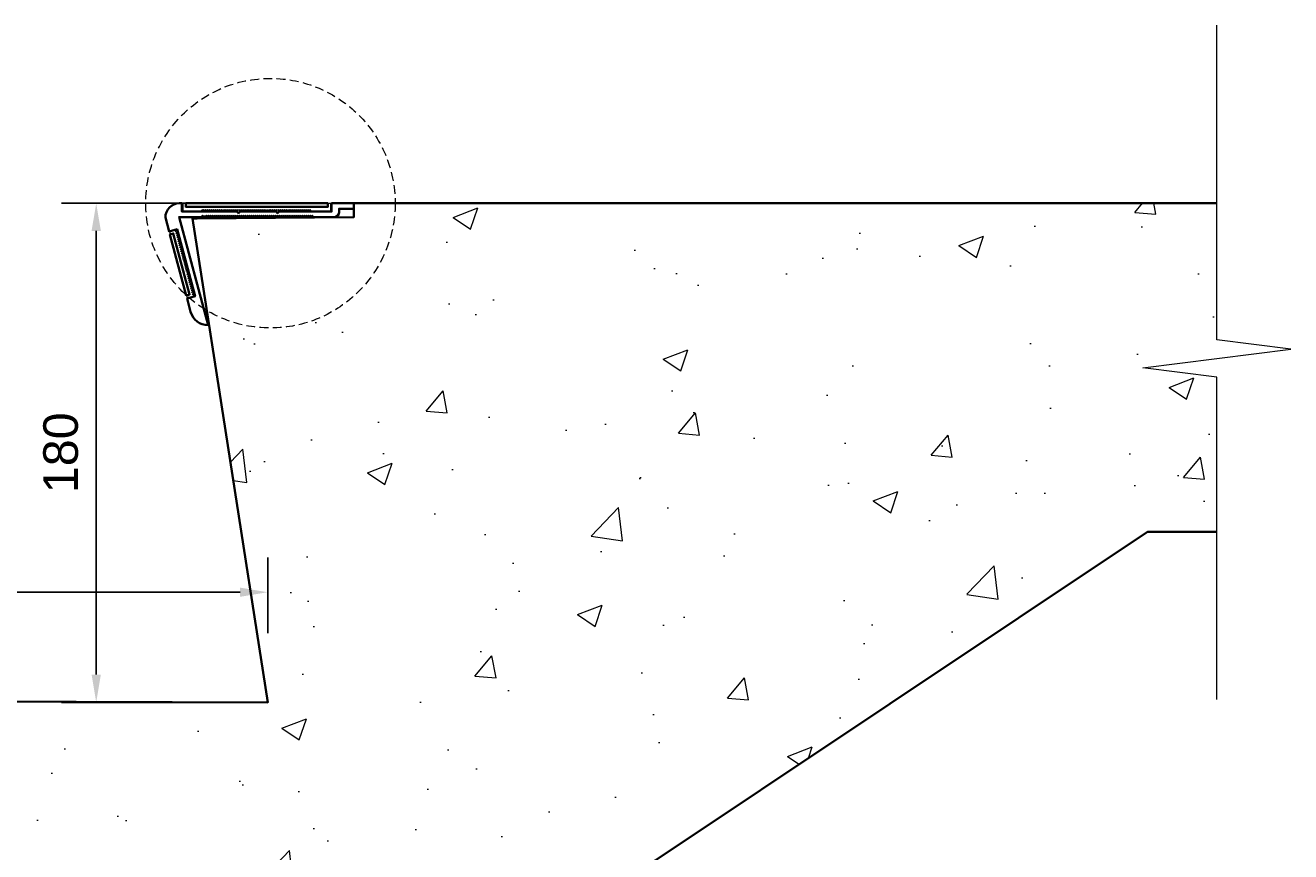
# Model space of a CAD drawing. Header units: millimetres. Extents: x -347 to 646, y -989 to 80.
# Tile 3 of 3: x 190 to 646, y -485 to -187. Entities that reach past the tile are written whole.
import ezdxf

# ---------------------------------------------------------------- set-up
doc = ezdxf.new("R2010")
doc.units = ezdxf.units.MM
doc.linetypes.add('HIDDEN2', pattern=[4.7625, 3.175, -1.5875])
for name, color, linetype, lineweight in [('FS-DETAIL', 3, 'Continuous', 35), ('FS-DETAIL-HATCH', 253, 'Continuous', 13), ('FS-DETAIL-THIN', 8, 'Continuous', 18)]:
    doc.layers.add(name, color=color, linetype=linetype, lineweight=lineweight)
doc.styles.add('Arial', font='arial.ttf', dxfattribs={"height": 2.5})
doc.dimstyles.new('Diagonal_2.5mm Arial', dxfattribs={"dimtxt": 2.5, "dimasz": 2, "dimexe": 2.5, "dimexo": 5, "dimgap": 1, "dimtad": 0, "dimdec": 0, "dimzin": 0, "dimdsep": 46, "dimtxsty": 'Arial', "dimcen": 2, "dimdle": 4, "dimclrd": 256, "dimclre": 256, "dimclrt": 50, "dimaunit": 1, "dimadec": 0, "dimazin": 0, "dimtfac": 1, "dimtdec": 0, "dimtix": 1, "dimtmove": 2, "dimatfit": 3, "dimfxl": 1, "dimtvp": 1, "dimtolj": 1, "dimtzin": 0, "dimarcsym": 0})

# ---------------------------------------------------------------- blocks, each defined once
blk = doc.blocks.new('SMN221')
at = {"layer": 'FS-DETAIL'}
for p, q in [((27.8, 2.14), (27.8, 2.14)), ((29.28, 0.26), (29.28, 0.26))]:
    blk.add_line(p, q, dxfattribs=at)
blk.add_lwpolyline([(9.23, 0.48), (9.59, 0), (9.96, 0.48), (10.33, 0), (10.69, 0.48), (11.06, 0), (11.42, 0.48), (11.79, 0), (12.16, 0.48), (12.52, 0), (12.89, 0.48), (13.26, 0), (13.62, 0.48), (13.99, 0), (14.36, 0.48), (14.72, 0), (15.09, 0.48), (15.46, 0), (15.82, 0.48), (16.19, 0), (16.55, 0.48), (16.92, 0), (17.29, 0.48), (17.65, 0), (18.02, 0.48), (18.39, 0), (18.75, 0.48), (19.12, 0), (19.49, 0.48), (19.85, 0), (20.22, 0.48), (20.58, 0), (20.95, 0.48), (21.32, 0), (21.68, 0.48), (22.05, 0), (22.42, 0.48), (22.78, 0), (23.15, 0.48), (23.52, 0), (23.88, 0.48), (24.25, 0), (24.62, 0.48), (24.98, 0), (25.35, 0.48), (25.71, 0), (26.08, 0.48), (26.45, 0), (26.81, 0.48), (27.18, 0), (27.55, 0.48), (27.91, 0), (28.28, 0.48), (28.65, 0), (29.01, 0.48), (29.38, 0), (29.38, 0), (29.74, 0.48), (30.11, 0), (30.48, 0.48), (30.84, 0), (31.21, 0.48), (31.58, 0), (31.94, 0.48), (32.31, 0), (32.68, 0.48), (33.04, 0), (33.41, 0.48), (33.78, 0), (34.14, 0.48), (34.51, 0), (34.87, 0.48), (35.24, 0), (35.61, 0.48), (35.97, 0), (36.34, 0.48), (36.71, 0), (37.07, 0.48), (37.44, 0), (37.81, 0.48), (38.17, 0), (38.54, 0.48), (38.9, 0), (39.27, 0.48), (39.64, 0), (40, 0.48), (40.37, 0), (40.74, 0.48), (41.1, 0), (41.47, 0.48), (41.84, 0), (42.2, 0.48), (42.57, 0), (42.94, 0.48), (43.3, 0), (43.67, 0.48), (44.03, 0), (44.4, 0.48), (44.77, 0), (45.13, 0.48), (45.5, 0), (45.87, 0.48), (46.23, 0), (46.6, 0.48), (46.97, 0), (47.33, 0.48), (47.7, 0), (48.06, 0.48), (48.43, 0), (56.09, 0, 0.363366), (57.72, 1.75), (57.72, 3), (63.04, 3), (63.04, 5), (55.04, 5), (55.04, 2), (36.09, 2), (35.53, 1.44), (34.97, 2), (21.99, 2), (21.43, 1.44), (20.87, 2), (1.04, 2), (1.04, 5), (0.04, 5, 0.407474), (-4.96, -0.16), (-3.62, -5.18), (-0.72, -4.4), (5.75, -28.55), (2.85, -29.33), (4.16, -34.2, 0.338379), (10.45, -39), (0, 0), (8.13, 0), (8.49, 0.48), (8.86, 0)], format="xyb", close=True, dxfattribs=at)
at = {"layer": 'FS-DETAIL', "flags": 128}
blk.add_lwpolyline([(53.69, 4.97), (2.39, 4.97), (2.39, 3.72), (53.69, 3.72)], close=True, dxfattribs=at)
at = {"layer": 'FS-DETAIL'}
blk.add_lwpolyline([(3.78, -27.94), (-2.13, -5.92), (-3.33, -6.24), (2.57, -28.27)], close=True, dxfattribs=at)
at = {"layer": 'FS-DETAIL-THIN'}
blk.add_lwpolyline([(47.58, 2.25), (54.79, 2.25), (54.79, 4.85), (53.79, 4.85), (53.79, 3.62), (2.29, 3.62), (2.29, 4.85), (1.29, 4.85), (1.29, 2.25), (8.01, 2.25), (8.38, 2.73), (8.74, 2.25), (9.11, 2.73), (9.48, 2.25), (9.84, 2.73), (10.21, 2.25), (10.58, 2.73), (10.94, 2.25), (11.31, 2.73), (11.67, 2.25), (12.04, 2.73), (12.41, 2.25), (12.77, 2.73), (13.14, 2.25), (13.51, 2.73), (13.87, 2.25), (14.24, 2.73), (14.61, 2.25), (14.97, 2.73), (15.34, 2.25), (15.7, 2.73), (16.07, 2.25), (16.44, 2.73), (16.8, 2.25), (17.17, 2.73), (17.54, 2.25), (17.9, 2.73), (18.27, 2.25), (18.64, 2.73), (19, 2.25), (19.37, 2.73), (19.74, 2.25), (20.1, 2.73), (20.47, 2.25), (20.83, 2.73), (21.2, 2.25), (21.57, 2.73), (21.93, 2.25), (22.3, 2.73), (22.67, 2.25), (23.03, 2.73), (23.4, 2.25), (23.77, 2.73), (24.13, 2.25), (24.5, 2.73), (24.86, 2.25), (25.23, 2.73), (25.6, 2.25), (25.96, 2.73), (26.33, 2.25), (26.7, 2.73), (27.06, 2.25), (27.43, 2.73), (27.8, 2.25), (28.16, 2.73), (28.53, 2.25), (28.9, 2.73), (29.26, 2.25), (29.63, 2.73), (29.99, 2.25), (30.36, 2.73), (30.73, 2.25), (31.09, 2.73), (31.46, 2.25), (31.83, 2.73), (32.19, 2.25), (32.56, 2.73), (32.93, 2.25), (33.29, 2.73), (33.66, 2.25), (34.02, 2.73), (34.39, 2.25), (34.76, 2.73), (35.12, 2.25), (35.49, 2.73), (35.86, 2.25), (36.22, 2.73), (36.59, 2.25), (36.96, 2.73), (37.32, 2.25), (37.69, 2.73), (38.06, 2.25), (38.42, 2.73), (38.79, 2.25), (39.15, 2.73), (39.52, 2.25), (39.89, 2.73), (40.25, 2.25), (40.62, 2.73), (40.99, 2.25), (41.35, 2.73), (41.72, 2.25), (42.09, 2.73), (42.45, 2.25), (42.82, 2.73), (43.18, 2.25), (43.55, 2.73), (43.92, 2.25), (44.28, 2.73), (44.65, 2.25), (45.02, 2.73), (45.38, 2.25), (45.75, 2.73), (46.12, 2.25), (46.48, 2.73), (46.85, 2.25), (47.22, 2.73), (47.58, 2.25)], dxfattribs=at)
blk.add_lwpolyline([(-0.99, -4.58), (-3.5, -5.25), (-3.24, -6.12), (-2.05, -5.8), (3.9, -28.01), (2.71, -28.33), (2.94, -29.2), (5.46, -28.53), (5.37, -28.19), (4.81, -27.96), (5.18, -27.48), (4.62, -27.25), (4.99, -26.77), (4.43, -26.54), (4.8, -26.07), (4.24, -25.84), (4.61, -25.36), (4.05, -25.13), (4.42, -24.65), (3.86, -24.42), (4.23, -23.94), (3.67, -23.71), (4.04, -23.24), (3.48, -23), (3.85, -22.53), (3.29, -22.3), (3.66, -21.82), (3.1, -21.59), (3.47, -21.11), (2.91, -20.88), (3.28, -20.4), (2.73, -20.17), (3.09, -19.7), (2.54, -19.47), (2.9, -18.99), (2.35, -18.76), (2.71, -18.28), (2.16, -18.05), (2.52, -17.57), (1.97, -17.34), (2.33, -16.86), (1.78, -16.63), (2.14, -16.16), (1.59, -15.93), (1.95, -15.45), (1.4, -15.22), (1.76, -14.74), (1.21, -14.51), (1.57, -14.03), (1.02, -13.8), (1.38, -13.33), (0.83, -13.09), (1.19, -12.62), (0.64, -12.39), (1, -11.91), (0.45, -11.68), (0.81, -11.2), (0.26, -10.97), (0.62, -10.49), (0.07, -10.26), (0.43, -9.79), (-0.12, -9.56), (0.24, -9.08), (-0.31, -8.85), (0.05, -8.37), (-0.5, -8.14), (-0.14, -7.66), (-0.69, -7.43), (-0.32, -6.96), (-0.88, -6.72), (-0.51, -6.25), (-1.07, -6.02), (-0.7, -5.54), (-1.26, -5.31), (-0.89, -4.83)], close=True, dxfattribs=at)
blk = doc.blocks.new('*D21')
at = {"lineweight": -2, "transparency": 16777216}
for p, q in [((298.12, -251.5), (202.75, -251.5)), ((215.25, -261.5), (215.25, -421.5)), ((252.14, -431.5), (202.75, -431.5))]:
    blk.add_line(p, q, dxfattribs=at)
at = {"transparency": 16777216}
for points in [[(213.58, -261.5), (216.92, -261.5), (215.25, -251.5)], [(213.58, -421.5), (216.92, -421.5), (215.25, -431.5)]]:
    blk.add_solid(points, dxfattribs=at)
at = {"layer": 'Defpoints', "color": 0, "transparency": 16777216}
for p in [(323.12, -251.5), (215.25, -431.5), (277.14, -431.5)]:
    blk.add_point(p, dxfattribs=at)
at = {"color": 50, "transparency": 16777216, "insert": (202.48, -341.5), "char_height": 12.5, "attachment_point": 5, "rotation": 90, "style": 'Arial'}
blk.add_mtext('\\A1;180', dxfattribs=at)
blk = doc.blocks.new('*D22')
at = {"lineweight": -2, "transparency": 16777216}
for p, q in [((-22.87, -412.91), (-22.87, -379.28)), ((277.14, -406.5), (277.14, -379.28)), ((267.14, -391.78), (-12.87, -391.78))]:
    blk.add_line(p, q, dxfattribs=at)
at = {"transparency": 16777216}
for points in [[(-12.87, -390.11), (-12.87, -393.44), (-22.87, -391.78)], [(267.14, -390.11), (267.14, -393.44), (277.14, -391.78)]]:
    blk.add_solid(points, dxfattribs=at)
at = {"layer": 'Defpoints', "color": 0, "transparency": 16777216}
for p in [(-22.87, -391.78), (277.14, -431.5), (-22.87, -437.91)]:
    blk.add_point(p, dxfattribs=at)
at = {"color": 50, "transparency": 16777216, "insert": (127.14, -379), "char_height": 12.5, "attachment_point": 5, "style": 'Arial'}
blk.add_mtext('\\A1;300', dxfattribs=at)

msp = doc.modelspace()

# ---------------------------------------------------------------- hatches: boundary and pattern name
at = {"layer": 'FS-DETAIL-HATCH'}
h = msp.add_hatch(dxfattribs=at)
h.set_pattern_fill('AR-CONC', color=256, scale=0.5)
h.set_pattern_definition([(50, (-1249.59, 0), (91.0923, -7.9695), [9.525, -104.775]), (355, (-1249.59, 0), (-17.6217, 95.5284), [7.62, -83.8203]), (100.4514, (-1242, -0.66), (73.4706, 87.559), [8.095, -89.045]), (46.184, (-1249.59, 25.4), (135.5395, -21.021), [14.2875, -157.1625]), (96.6356, (-1238.3, 23.65), (118.702, 123.713), [12.1425, -133.568]), (351.184, (-1249.59, 25.4), (118.702, 123.713), [11.43, -125.73]), (21, (-1236.89, 19.05), (75.8072, -51.1326), [9.525, -104.775]), (326, (-1236.89, 19.05), (30.901, 92.094), [7.62, -83.82]), (71.4514, (-1230.575, 14.79), (106.7082, 40.9614), [8.095, -89.045]), (37.5, (-1249.592, 0), (1.5443, 42.2775), [0, -82.804, 0, -85.09, 0, -84.1375]), (7.5, (-1249.59, 0), (33.4098, 50.0903), [0, -48.514, 0, -80.899, 0, -32.0675]), (327.5, (-1277.913, 0), (67.7953, -2.86437), [0, -31.75, 0, -99.06, 0, -131.445]), (317.5, (-1290.613, 0), (74.0646, 12.7132), [0, -41.275, 0, -65.786, 0, -93.345])])
edge = h.paths.add_edge_path()
edge.add_line((619.557, -314.277), (592.891, -310.889))
edge.add_line((592.891, -310.889), (646.222, -304.111))
edge.add_line((646.222, -304.111), (619.557, -300.723))
edge.add_line((619.557, -300.723), (619.557, -251.5))
edge.add_line((619.557, -251.5), (308.87, -251.5))
edge.add_line((308.87, -251.5), (308.87, -256.5))
edge.add_line((308.87, -256.5), (251.62, -256.5))
edge.add_arc((251.62, -258), 1.5, 90, 189.58518)
edge.add_line((250.14, -258.25), (277.14, -431.5))
edge.add_line((277.14, -431.5), (35.87, -431.5))
edge.add_line((35.87, -431.5), (35.87, -436.5))
edge.add_line((35.87, -436.5), (-21.38, -436.5))
edge.add_arc((-21.38, -438), 1.5, 90, 189.58518)
edge.add_line((-22.86, -438.25), (4.14, -611.5))
edge.add_line((4.14, -611.5), (-238.615, -611.5))
edge.add_line((-238.615, -611.5), (-238.615, -616.5))
edge.add_line((-238.615, -616.5), (-295.865, -616.5))
edge.add_arc((-295.865, -618), 1.5, 90, 189.58518)
edge.add_line((-297.344, -618.25), (-270.345, -791.5))
edge.add_line((-270.345, -791.5), (-320.365, -791.5))
edge.add_line((-320.365, -791.5), (-320.365, -858.935))
edge.add_line((-320.365, -858.935), (-293.7, -862.323))
edge.add_line((-293.7, -862.323), (-347.031, -869.101))
edge.add_line((-347.031, -869.101), (-320.365, -872.49))
edge.add_line((-320.365, -872.49), (-320.365, -928.212))
edge.add_line((-320.365, -928.212), (-242.244, -928.212))
edge.add_line((-242.244, -928.212), (594.565, -370))
edge.add_line((594.565, -370), (619.557, -370))
edge.add_line((619.557, -370), (619.557, -314.277))

# ---------------------------------------------------------------- linework, layer by layer
at = {"layer": 'FS-DETAIL'}
for p, q in [((250.136, -257.049), (250, -257.049)), ((251.62, -257.049), (250.136, -257.049))]:
    msp.add_line(p, q, dxfattribs=at)
for points in [[(251.62, -257.049), (308.201, -256.5), (308.201, -251.5), (619.557, -251.5)], [(35.201, -430.651), (277.14, -431.5), (250, -257.049)]]:
    msp.add_lwpolyline(points, dxfattribs=at)
at = {"layer": 'FS-DETAIL', "flags": 128}
msp.add_lwpolyline([(-320.365, -928.212), (-242.244, -928.212), (594.565, -370), (619.557, -370)], dxfattribs=at)
at = {"layer": 'FS-DETAIL-THIN'}
msp.add_lwpolyline([(619.557, -430.488), (619.557, -314.277), (592.891, -310.889), (646.222, -304.111), (619.557, -300.723), (619.557, -187.363)], dxfattribs=at)
at = {"layer": 'FS-DETAIL-THIN', "linetype": 'HIDDEN2'}
msp.add_circle((278.115, -251.5), 45, dxfattribs=at)

# ---------------------------------------------------------------- block references
msp.add_blockref('SMN221', (245.158, -256.5))

# ---------------------------------------------------------------- dimensions: what is measured, and where the dimension line sits
dim = msp.add_linear_dim(base=(215.249, -431.5), p1=(323.115, -251.5), p2=(277.14, -431.5), angle=90, dimstyle='Diagonal_2.5mm Arial')
dim.commit()
dim.dimension.update_dxf_attribs({"geometry": '*D21', "text_midpoint": (202.485, -341.5)})
dim = msp.add_linear_dim(base=(-22.865, -391.777), p1=(277.14, -431.5), p2=(-22.865, -437.912), dimstyle='Diagonal_2.5mm Arial')
dim.commit()
dim.dimension.update_dxf_attribs({"geometry": '*D22', "text_midpoint": (127.137, -379.004)})

doc.saveas('drawing.dxf')
